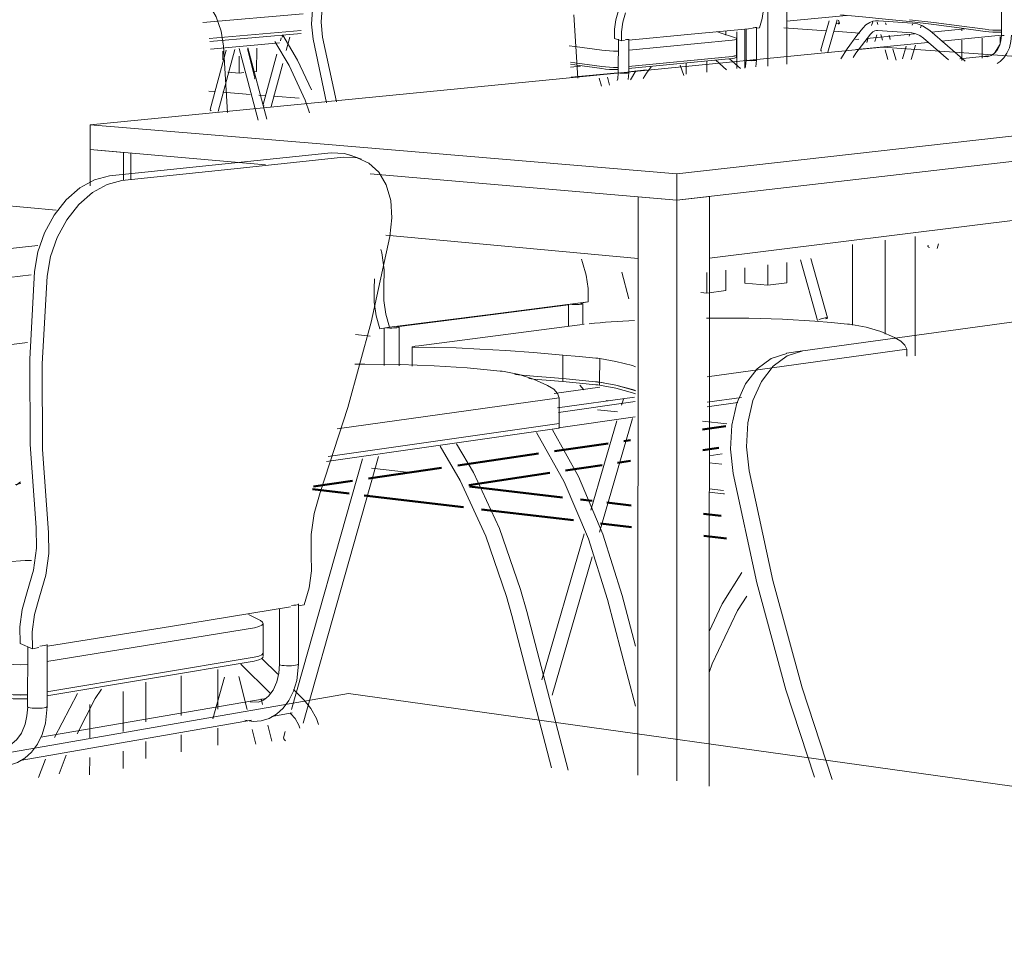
# Model space of a CAD drawing. Header units: metres. Extents: x -32 to 90, y -28 to 32.
# Tile 75 of 148: x 90.06464 to 90.06812, y 1.77156 to 1.77481. Entities that reach past the tile are written whole.
import ezdxf

# ---------------------------------------------------------------- set-up
doc = ezdxf.new("R2010")
doc.units = ezdxf.units.M
doc.linetypes.add('IMPORT-HIDDEN _4_', pattern=[0.005, 0.003333, -0.001667])
for name, color, linetype, lineweight in [('ARQ-PISO-DESN', 250, 'Continuous', 9), ('ARQ-PROJECAO', 250, 'IMPORT-HIDDEN _4_', 9), ('I-FURN', 30, 'Continuous', 18), ('PAREDES', 250, 'Continuous', 50)]:
    doc.layers.add(name, color=color, linetype=linetype, lineweight=lineweight)

msp = doc.modelspace()

# ---------------------------------------------------------------- linework, layer by layer
at = {"layer": 'ARQ-PISO-DESN'}
for p, q in [((90.066753, 1.7734212), (90.0666831, 1.7734287)), ((90.0671411, 1.7733793), (90.0670542, 1.7733887))]:
    msp.add_line(p, q, dxfattribs=at)
at = {"layer": 'ARQ-PROJECAO', "linetype": 'Continuous'}
for p, q in [((90.0673434, 1.7747823), (90.0674931, 1.774772)), ((90.0675198, 1.7747702), (90.0676124, 1.7747639)), ((90.0653265, 1.7745563), (90.065305, 1.774558)), ((90.0654517, 1.7745464), (90.0653554, 1.774554)), ((90.0655058, 1.7745421), (90.0654826, 1.774544)), ((90.0656251, 1.7745327), (90.0655345, 1.7745399)), ((90.0660167, 1.7732062), (90.0658814, 1.7732219))]:
    msp.add_line(p, q, dxfattribs=at)
at = {"layer": 'I-FURN', "lineweight": 9}
for p, q in [((90.0673538, 1.7752127), (90.0673536, 1.7746536)), ((90.0672867, 1.7749978), (90.0672866, 1.774647)), ((90.0681142, 1.7747567), (90.0681142, 1.774869)), ((90.0652841, 1.7748014), (90.0656395, 1.7748322)), ((90.0666135, 1.7746043), (90.0665988, 1.7748291)), ((90.0675652, 1.7748257), (90.0673529, 1.7748059)), ((90.0670143, 1.7747596), (90.067231, 1.7747799)), ((90.067246, 1.7747844), (90.067246, 1.7746678)), ((90.0672464, 1.7747813), (90.0672567, 1.7747823)), ((90.0674738, 1.774704), (90.0675034, 1.7748079)), ((90.0675318, 1.7748106), (90.0674994, 1.7746968)), ((90.0675368, 1.7748095), (90.0675397, 1.7747989)), ((90.0676021, 1.7747557), (90.0676224, 1.7747814)), ((90.067654, 1.7747904), (90.0676577, 1.7748034)), ((90.0676778, 1.7748076), (90.0676679, 1.7748075)), ((90.0676762, 1.7747947), (90.0676739, 1.7748031)), ((90.0676778, 1.7748076), (90.0677992, 1.7747995)), ((90.0677033, 1.7748007), (90.0677055, 1.7747927)), ((90.0677981, 1.7747916), (90.0677993, 1.7747959)), ((90.0678305, 1.7747921), (90.0678277, 1.7747827)), ((90.0679646, 1.7747897), (90.0680565, 1.7747774)), ((90.0653062, 1.7747445), (90.0656327, 1.7747735)), ((90.0653085, 1.7747341), (90.0656325, 1.7747629)), ((90.065559, 1.7747367), (90.0655617, 1.7747468)), ((90.0655923, 1.7747496), (90.0655794, 1.7747018)), ((90.0657087, 1.7747492), (90.0657576, 1.7745203)), ((90.066794, 1.7747389), (90.0670143, 1.7747596)), ((90.0671377, 1.7747693), (90.0671377, 1.7747564)), ((90.0671768, 1.7747688), (90.0671768, 1.7746389)), ((90.067205, 1.7746397), (90.0672051, 1.7747753)), ((90.0672095, 1.774668), (90.0672095, 1.7747779)), ((90.0676497, 1.7747597), (90.0676294, 1.774734)), ((90.0676375, 1.774745), (90.0678059, 1.7747613)), ((90.0676723, 1.7747581), (90.0676654, 1.7747339)), ((90.0676753, 1.7747727), (90.067671, 1.7747726)), ((90.0677967, 1.7747644), (90.0676753, 1.7747727)), ((90.0676921, 1.7747384), (90.0676863, 1.7747592)), ((90.0677156, 1.774757), (90.0677201, 1.7747411)), ((90.0677867, 1.7747532), (90.0677881, 1.7747579)), ((90.067927, 1.7746687), (90.0678374, 1.7747464)), ((90.0678605, 1.774773), (90.0679859, 1.7746645)), ((90.0678657, 1.7747671), (90.0679847, 1.7747786)), ((90.0681137, 1.7747566), (90.0679015, 1.7747358)), ((90.0679732, 1.7747723), (90.0679732, 1.7747751)), ((90.0680454, 1.7747456), (90.0680454, 1.7746747)), ((90.0680565, 1.7747774), (90.0680696, 1.7747758)), ((90.0680696, 1.7747758), (90.0680831, 1.7747747)), ((90.0680831, 1.7747747), (90.0680962, 1.7747741)), ((90.0680962, 1.7747741), (90.0681082, 1.7747741)), ((90.0681082, 1.7747739), (90.0680962, 1.7747739)), ((90.0681082, 1.7747741), (90.0681146, 1.7747744)), ((90.0681146, 1.7747742), (90.0681082, 1.7747739)), ((90.0681099, 1.774752), (90.0681098, 1.7747299)), ((90.0676924, 1.7747144), (90.0648849, 1.7744392)), ((90.0655556, 1.7747291), (90.0653114, 1.7747071)), ((90.0653712, 1.7744823), (90.0653578, 1.7747177)), ((90.0654435, 1.774712), (90.0655106, 1.7744583)), ((90.0654749, 1.7747109), (90.0654748, 1.7746281)), ((90.0657228, 1.7745166), (90.0656747, 1.7747423)), ((90.0667425, 1.7747448), (90.0667675, 1.7747364)), ((90.0667564, 1.7746236), (90.0667565, 1.7747418)), ((90.0667675, 1.7747364), (90.0667781, 1.7747374)), ((90.0667936, 1.7747421), (90.0667936, 1.7746235)), ((90.0667947, 1.7747038), (90.0671604, 1.7747385)), ((90.0671754, 1.7747436), (90.0671753, 1.7746863)), ((90.0675973, 1.7747411), (90.0676089, 1.7747422)), ((90.0678535, 1.7747311), (90.0676006, 1.7747063)), ((90.0676371, 1.7747311), (90.0676407, 1.7747437)), ((90.0687463, 1.774641), (90.0676924, 1.7747144)), ((90.067763, 1.7746727), (90.0677763, 1.7747179)), ((90.0678094, 1.7747208), (90.0677946, 1.7746705)), ((90.0679732, 1.7746672), (90.0679732, 1.7747383)), ((90.06809, 1.774693), (90.0681098, 1.7747251)), ((90.0653106, 1.7744926), (90.0653673, 1.7747035)), ((90.065398, 1.7747063), (90.0653386, 1.7744854)), ((90.0653553, 1.7746692), (90.0653553, 1.7747001)), ((90.0654801, 1.7744552), (90.0654131, 1.7747093)), ((90.0654133, 1.7746818), (90.0654133, 1.7746223)), ((90.065442, 1.7747084), (90.0654689, 1.7746036)), ((90.0654981, 1.7745109), (90.0655462, 1.7746893)), ((90.0667925, 1.7746457), (90.0671603, 1.7746815)), ((90.0671685, 1.7746824), (90.0671603, 1.7746812)), ((90.0671736, 1.7746841), (90.0671685, 1.7746824)), ((90.0671753, 1.7746866), (90.0671753, 1.7746791)), ((90.0677113, 1.7746704), (90.0677016, 1.7747047)), ((90.0677296, 1.7747075), (90.0677406, 1.7746683)), ((90.067967, 1.7746729), (90.068069, 1.7746832)), ((90.0680637, 1.7746802), (90.0680518, 1.7746807)), ((90.0655672, 1.7746566), (90.0655259, 1.7745037)), ((90.0665865, 1.7746434), (90.0666229, 1.7746469)), ((90.0666027, 1.7746588), (90.0666978, 1.7746456)), ((90.0666978, 1.7746456), (90.0667114, 1.774644)), ((90.0667114, 1.774644), (90.0667257, 1.7746428)), ((90.0667257, 1.7746428), (90.0667397, 1.7746422)), ((90.0667397, 1.7746422), (90.0667526, 1.7746423)), ((90.0667526, 1.774642), (90.0667397, 1.774642)), ((90.0667526, 1.7746423), (90.0667566, 1.7746424)), ((90.0667566, 1.7746421), (90.0667526, 1.774642)), ((90.0671603, 1.7746739), (90.0667926, 1.7746381)), ((90.0669755, 1.7746499), (90.0669888, 1.7746132)), ((90.0669965, 1.774618), (90.0669965, 1.774656)), ((90.0670701, 1.7746634), (90.0670701, 1.7746255)), ((90.0671399, 1.7746337), (90.0671016, 1.7746676)), ((90.0671509, 1.7746726), (90.0671891, 1.7746388)), ((90.0672238, 1.7746662), (90.0672193, 1.7746664)), ((90.0672285, 1.7746661), (90.0672238, 1.7746662)), ((90.0672332, 1.7746662), (90.0672285, 1.7746661)), ((90.0672375, 1.7746664), (90.0672332, 1.7746662)), ((90.0672412, 1.7746666), (90.0672375, 1.7746664)), ((90.067246, 1.7746678), (90.0672439, 1.7746447)), ((90.0654133, 1.7746223), (90.0653732, 1.7746254)), ((90.0654291, 1.7746238), (90.0654133, 1.7746223)), ((90.0654748, 1.7746281), (90.0654621, 1.7746269)), ((90.0667549, 1.7746234), (90.0665888, 1.7746071)), ((90.0667176, 1.7746076), (90.0667254, 1.7745792)), ((90.0667707, 1.7746217), (90.0667662, 1.7746219)), ((90.0667756, 1.7746217), (90.0667707, 1.7746217)), ((90.0667803, 1.7746217), (90.0667756, 1.7746217)), ((90.0667848, 1.7746219), (90.0667803, 1.7746217)), ((90.0667885, 1.7746222), (90.0667848, 1.7746219)), ((90.0667936, 1.7746235), (90.0667915, 1.7745999)), ((90.0668568, 1.7746334), (90.066792, 1.7746271)), ((90.0667935, 1.7746234), (90.0667935, 1.7746234)), ((90.0667998, 1.7745987), (90.0668186, 1.7746297)), ((90.0666963, 1.7745762), (90.0666885, 1.7746047)), ((90.0648849, 1.7744392), (90.0656998, 1.7743711)), ((90.0648849, 1.7744392), (90.0648849, 1.7743509)), ((90.0669643, 1.7742654), (90.0682382, 1.7744083)), ((90.0656998, 1.7743711), (90.0669643, 1.7742654)), ((90.0648848, 1.7742226), (90.0648849, 1.7743509)), ((90.0648849, 1.7743509), (90.0650034, 1.7743406)), ((90.0655061, 1.7742973), (90.0648849, 1.7743509)), ((90.0650034, 1.7743406), (90.0650033, 1.774241)), ((90.0650293, 1.7743382), (90.0650292, 1.7742438)), ((90.0653515, 1.7742991), (90.0657392, 1.7743396)), ((90.065803, 1.7743324), (90.0658468, 1.7743167)), ((90.064953, 1.7742574), (90.0653515, 1.7742991)), ((90.0657831, 1.7743239), (90.0653955, 1.7742831)), ((90.0682174, 1.7743166), (90.0669643, 1.7741715)), ((90.064764, 1.7741364), (90.0632401, 1.774278)), ((90.0653955, 1.7742831), (90.0649971, 1.7742411)), ((90.0669643, 1.7741715), (90.0658766, 1.7742653)), ((90.0669643, 1.7741715), (90.0669643, 1.7742654)), ((90.0668259, 1.7721328), (90.0668268, 1.7741834)), ((90.0668268, 1.7741834), (90.0669643, 1.7741715)), ((90.0669643, 1.7741715), (90.0669634, 1.772113)), ((90.0669643, 1.7741715), (90.0670797, 1.7741849)), ((90.0670797, 1.7741849), (90.0670788, 1.7720947)), ((90.0682009, 1.7741056), (90.0670794, 1.7739666)), ((90.0668266, 1.7739646), (90.0659325, 1.7740471)), ((90.0675861, 1.7737284), (90.0675862, 1.7740141)), ((90.0677021, 1.7740294), (90.0677021, 1.7736969)), ((90.067808, 1.7740426), (90.0678079, 1.7736203)), ((90.0678537, 1.7740099), (90.0678544, 1.7740124)), ((90.067891, 1.7740171), (90.0678862, 1.7740005)), ((90.0642333, 1.773959), (90.064699, 1.7740112)), ((90.06663, 1.7739509), (90.066626, 1.7739624)), ((90.0673534, 1.7739506), (90.0673533, 1.7738788)), ((90.0674621, 1.7737447), (90.0674023, 1.7739597)), ((90.0674389, 1.7739644), (90.0674973, 1.7737548)), ((90.0667941, 1.7738221), (90.0667683, 1.7739166)), ((90.0670698, 1.7739149), (90.0670698, 1.7738423)), ((90.0671374, 1.7739234), (90.0671373, 1.773851)), ((90.0672047, 1.7738778), (90.0672048, 1.7739315)), ((90.0672863, 1.7739422), (90.0672863, 1.7738701)), ((90.064676, 1.7739067), (90.0642336, 1.7738555)), ((90.0658916, 1.7738586), (90.0658929, 1.7738923)), ((90.0672863, 1.7738701), (90.0672047, 1.7738778)), ((90.0673533, 1.7738788), (90.0672863, 1.7738701)), ((90.0670698, 1.7738423), (90.0670483, 1.7738443)), ((90.0671373, 1.773851), (90.0670698, 1.7738423)), ((90.0663019, 1.7737668), (90.0666494, 1.7738112)), ((90.0666494, 1.7738112), (90.0666223, 1.7738066)), ((90.0666303, 1.7738049), (90.0666303, 1.7737305)), ((90.0665793, 1.7738008), (90.0662677, 1.773761)), ((90.0665793, 1.7737243), (90.0665793, 1.773802)), ((90.0659454, 1.7737212), (90.0663019, 1.7737668)), ((90.0662677, 1.773761), (90.0659704, 1.773723)), ((90.0668142, 1.773745), (90.0667107, 1.7737388)), ((90.0682728, 1.7737567), (90.0678488, 1.7736982)), ((90.0659454, 1.7737212), (90.0659111, 1.7737154)), ((90.065927, 1.7737174), (90.0659111, 1.7737154)), ((90.065927, 1.7735854), (90.0659271, 1.7737178)), ((90.0659794, 1.7737218), (90.0659793, 1.7735846)), ((90.0666198, 1.77373), (90.0660494, 1.7736555)), ((90.0666351, 1.7737319), (90.0666198, 1.77373)), ((90.0678488, 1.7736982), (90.0674104, 1.7736376)), ((90.0646626, 1.773667), (90.0641824, 1.7736075)), ((90.0658774, 1.7736901), (90.0658256, 1.7736954)), ((90.0660259, 1.7735833), (90.0660259, 1.7736512)), ((90.0670716, 1.7735448), (90.0677784, 1.7736436)), ((90.067352, 1.7736288), (90.067409, 1.773638)), ((90.0677784, 1.7736186), (90.0677784, 1.7736436)), ((90.0665602, 1.7736227), (90.0665602, 1.7735391)), ((90.0666903, 1.7735262), (90.0666904, 1.7736101)), ((90.0663894, 1.7735532), (90.0664554, 1.7735481)), ((90.0664554, 1.7735481), (90.0665602, 1.773539)), ((90.0665602, 1.773539), (90.0665602, 1.7735286)), ((90.0667036, 1.7735243), (90.0666903, 1.7735262)), ((90.0666903, 1.7735156), (90.0666903, 1.7735261)), ((90.0666903, 1.7735261), (90.0667477, 1.7735161)), ((90.0665288, 1.7734858), (90.0666911, 1.7735084)), ((90.0666197, 1.7735162), (90.0666346, 1.7734995)), ((90.0667478, 1.7735161), (90.0668061, 1.7735008)), ((90.0668061, 1.7734996), (90.0667478, 1.7735158)), ((90.0668062, 1.7735008), (90.0668178, 1.7734971)), ((90.0668178, 1.7734956), (90.0668062, 1.7734995)), ((90.0657607, 1.7733616), (90.0665468, 1.7734715)), ((90.0668136, 1.7734737), (90.0665414, 1.7734353)), ((90.0665443, 1.773419), (90.0668162, 1.7734576)), ((90.0665468, 1.7733798), (90.0665468, 1.7734715)), ((90.0667131, 1.7734614), (90.066721, 1.7734609)), ((90.0670716, 1.7734551), (90.0671933, 1.7734725)), ((90.0670716, 1.773439), (90.0671795, 1.7734545)), ((90.0668162, 1.773404), (90.0665441, 1.7733649)), ((90.0666592, 1.7730729), (90.066751, 1.7733897)), ((90.0668062, 1.7733979), (90.0666893, 1.7729948)), ((90.0657226, 1.773245), (90.0665466, 1.7733635)), ((90.0657284, 1.7732627), (90.0665467, 1.7733799)), ((90.0665466, 1.7733635), (90.0665467, 1.7733799)), ((90.0665469, 1.7733675), (90.0665466, 1.7733635)), ((90.0665467, 1.7733799), (90.0665469, 1.7733836)), ((90.066547, 1.7733838), (90.066547, 1.7733677)), ((90.0655987, 1.7723664), (90.0658499, 1.7732543)), ((90.0659069, 1.7732627), (90.0656391, 1.7723176)), ((90.0670779, 1.7732652), (90.0671247, 1.7732722)), ((90.0671234, 1.7732357), (90.0670784, 1.7732408)), ((90.0646396, 1.7731669), (90.0646198, 1.7731641)), ((90.0646382, 1.7731729), (90.0646229, 1.7731614)), ((90.0670784, 1.7731484), (90.0671295, 1.7731424)), ((90.0671295, 1.7731423), (90.0670784, 1.7731483)), ((90.0664849, 1.7724714), (90.066635, 1.7729894)), ((90.066664, 1.7729079), (90.0665217, 1.7724173)), ((90.0667701, 1.7727705), (90.0668174, 1.772591)), ((90.06517, 1.7726608), (90.0655952, 1.7727295)), ((90.0655559, 1.7725265), (90.0655561, 1.7727229)), ((90.0656231, 1.7727402), (90.0656229, 1.7725271)), ((90.0656236, 1.7727341), (90.0656435, 1.7727373)), ((90.0668175, 1.7723781), (90.066718, 1.772756)), ((90.0654879, 1.7726819), (90.0654456, 1.7727033)), ((90.0665197, 1.7721598), (90.0663791, 1.7726993)), ((90.066432, 1.772714), (90.0665789, 1.7721509)), ((90.0647316, 1.772536), (90.0654666, 1.7726561)), ((90.0647332, 1.7725903), (90.06517, 1.7726608)), ((90.0654981, 1.7726715), (90.065498, 1.7725671)), ((90.0646802, 1.7725817), (90.0646366, 1.7726001)), ((90.0646633, 1.7723758), (90.0646635, 1.7725886)), ((90.0646802, 1.7725817), (90.064703, 1.7725854)), ((90.0647329, 1.7725968), (90.0647327, 1.7723768)), ((90.0647311, 1.772429), (90.0654665, 1.7725519)), ((90.0654665, 1.7725513), (90.0647311, 1.7724284)), ((90.0654665, 1.7725519), (90.0654826, 1.7725556)), ((90.0654826, 1.7725551), (90.0654665, 1.7725513)), ((90.0654932, 1.7725599), (90.0654826, 1.7725551)), ((90.0654937, 1.772547), (90.0655504, 1.7724908)), ((90.065498, 1.7725675), (90.065498, 1.7725538)), ((90.0654665, 1.772538), (90.0647312, 1.7724148)), ((90.0655241, 1.7724225), (90.0654187, 1.7725271)), ((90.0655892, 1.7725212), (90.0655805, 1.7725213)), ((90.0655978, 1.7725214), (90.0655892, 1.7725212)), ((90.0652073, 1.7724857), (90.0652072, 1.7723453)), ((90.0653608, 1.7724812), (90.0653192, 1.772333)), ((90.0653374, 1.7725075), (90.0653373, 1.7723678)), ((90.0654413, 1.7723657), (90.0654116, 1.7724833)), ((90.0650818, 1.7723221), (90.0650819, 1.7724632)), ((90.0658004, 1.7724228), (90.0594499, 1.7713193)), ((90.0646389, 1.7724172), (90.0646124, 1.7724178)), ((90.0646627, 1.7724182), (90.0646389, 1.7724172)), ((90.0648396, 1.7724233), (90.0647588, 1.7722664)), ((90.0650018, 1.7724297), (90.0650017, 1.7722877)), ((90.0656052, 1.7724365), (90.0656431, 1.772399)), ((90.0696355, 1.7718871), (90.0658004, 1.7724228)), ((90.0647095, 1.7722677), (90.0655089, 1.7724056)), ((90.0648831, 1.7722654), (90.0648832, 1.7723837)), ((90.06548, 1.7723916), (90.0654524, 1.7723928)), ((90.0654904, 1.7724043), (90.0654955, 1.7723841)), ((90.0656006, 1.7723539), (90.0655284, 1.7723412)), ((90.0655959, 1.7723511), (90.0655932, 1.7723538)), ((90.065457, 1.7723287), (90.0646373, 1.7721853)), ((90.0655141, 1.7723106), (90.0655285, 1.7722538)), ((90.0652072, 1.7722765), (90.0652071, 1.7722166)), ((90.0653372, 1.7722996), (90.0653372, 1.7722397)), ((90.0654722, 1.7722435), (90.0654591, 1.7722953)), ((90.0655702, 1.7722657), (90.0655764, 1.7722877)), ((90.0650817, 1.7721929), (90.0650817, 1.772253)), ((90.0648002, 1.7722037), (90.0647754, 1.7721382)), ((90.0650017, 1.7722181), (90.0650016, 1.7721575)), ((90.0647265, 1.7721902), (90.0647014, 1.7721245)), ((90.064883, 1.7721351), (90.0648831, 1.772196))]:
    msp.add_line(p, q, dxfattribs=at)
for points in [[(90.0656747, 1.7747423, 0), (90.0656693, 1.7747953, 0), (90.065673, 1.7748469, 0), (90.0656855, 1.7748944, 0), (90.0657062, 1.774935, 0), (90.0657337, 1.7749667, 0), (90.0657667, 1.7749877, 0), (90.0658032, 1.7749969, 0)], [(90.0658372, 1.7750039, 0), (90.0658006, 1.7749948, 0), (90.0657677, 1.7749738, 0), (90.0657401, 1.7749421, 0), (90.0657195, 1.7749013, 0), (90.065707, 1.7748538, 0), (90.0657033, 1.7748022, 0), (90.0657087, 1.7747492, 0)], [(90.0653578, 1.7747177, 0), (90.0653488, 1.774771, 0), (90.065331, 1.7748215, 0), (90.0653055, 1.7748664, 0), (90.0652735, 1.7749033, 0), (90.0652369, 1.7749303, 0), (90.0651976, 1.7749457, 0), (90.0651576, 1.7749488, 0)], [(90.0672567, 1.7747823, 0), (90.0672659, 1.7748151, 0), (90.0672707, 1.7748481, 0), (90.0672709, 1.7748801, 0)], [(90.0667425, 1.7747448, 0), (90.0667425, 1.7747773, 0), (90.0667474, 1.7748109, 0), (90.0667568, 1.7748443, 0)], [(90.0667818, 1.774836, 0), (90.0667724, 1.7748026, 0), (90.0667675, 1.7747689, 0), (90.0667675, 1.7747364, 0)], [(90.0680565, 1.7747701, 0), (90.0679646, 1.7747826, 0), (90.0678749, 1.774794, 0), (90.0677878, 1.7748045, 0), (90.0677034, 1.7748137, 0), (90.0676221, 1.7748218, 0), (90.0675441, 1.7748287, 0)], [(90.0672333, 1.7747829, 0), (90.0672376, 1.7747831, 0), (90.0672412, 1.7747833, 0)], [(90.0672412, 1.7747833, 0), (90.0672439, 1.7747837, 0), (90.0672455, 1.774784, 0)], [(90.0675363, 1.7747993, 0), (90.0675338, 1.7747989, 0), (90.0675308, 1.7747984, 0), (90.0675276, 1.7747976, 0)], [(90.0675359, 1.7747962, 0), (90.0675379, 1.7747972, 0), (90.0675392, 1.774798, 0), (90.0675397, 1.7747987, 0), (90.0675394, 1.7747992, 0), (90.0675382, 1.7747994, 0), (90.0675363, 1.7747993, 0)], [(90.0676224, 1.7747814, 0), (90.067634, 1.7747932, 0), (90.0676472, 1.7748016, 0), (90.0676582, 1.7748057, 0), (90.0676679, 1.7748075, 0)], [(90.0677878, 1.7748114, 0), (90.0678749, 1.7748011, 0), (90.0678749, 1.7748011, 0)], [(90.0677992, 1.7747995, 0), (90.0678171, 1.7747965, 0), (90.0678347, 1.77479, 0), (90.0678605, 1.774773, 0)], [(90.0678749, 1.7748011, 0), (90.0679646, 1.7747897, 0), (90.0679646, 1.7747897, 0)], [(90.0655647, 1.7747541, 0), (90.0655659, 1.7747499, 0), (90.0655659, 1.7747499, 0)], [(90.0655673, 1.7747562, 0), (90.0656201, 1.7746675, 0), (90.0656686, 1.7745628, 0)], [(90.0671684, 1.7747482, 0), (90.0671169, 1.774765, 0), (90.0671074, 1.7747678, 0)], [(90.0671604, 1.7747385, 0), (90.0671685, 1.7747397, 0), (90.0671736, 1.7747414, 0), (90.0671753, 1.7747435, 0), (90.0671735, 1.7747458, 0), (90.0671684, 1.7747482, 0)], [(90.0675451, 1.7746726, 0), (90.067567, 1.7747083, 0), (90.0676021, 1.7747557, 0)], [(90.0676497, 1.7747597, 0), (90.0676582, 1.7747678, 0), (90.0676656, 1.7747715, 0), (90.067671, 1.7747726, 0)], [(90.0677967, 1.7747644, 0), (90.067811, 1.7747616, 0), (90.0678247, 1.7747555, 0), (90.0678374, 1.7747464, 0)], [(90.0681145, 1.7747671, 0), (90.0681082, 1.7747668, 0), (90.0680962, 1.7747669, 0), (90.0680831, 1.7747674, 0), (90.0680696, 1.7747685, 0), (90.0680565, 1.7747701, 0)], [(90.0681142, 1.7747567, 0), (90.0681122, 1.7747368, 0), (90.0681069, 1.7747188, 0), (90.0680989, 1.7747036, 0), (90.068089, 1.7746922, 0), (90.0680781, 1.7746845, 0), (90.0680637, 1.7746802, 0)], [(90.0681494, 1.7747564, 0), (90.0681474, 1.7747336, 0), (90.068142, 1.7747121, 0), (90.0681335, 1.7746928, 0), (90.0681224, 1.7746763, 0), (90.0681093, 1.7746632, 0), (90.0680989, 1.7746563, 0)], [(90.0681242, 1.7747551, 0), (90.0681203, 1.7747554, 0), (90.0681173, 1.7747557, 0), (90.0681152, 1.7747561, 0), (90.0681142, 1.7747565, 0), (90.0681142, 1.7747565, 0)], [(90.0655397, 1.7747344, 0), (90.0655901, 1.7746494, 0), (90.0656468, 1.7745262, 0), (90.0656622, 1.7744815, 0)], [(90.0665826, 1.7747193, 0), (90.0666027, 1.7747166, 0), (90.0666978, 1.7747035, 0)], [(90.0667804, 1.7747404, 0), (90.0667848, 1.7747406, 0), (90.0667886, 1.7747409, 0)], [(90.0667886, 1.7747409, 0), (90.0667914, 1.7747413, 0), (90.0667931, 1.7747416, 0)], [(90.0675889, 1.774677, 0), (90.0675985, 1.7746926, 0), (90.0676294, 1.774734, 0)], [(90.0666978, 1.7747035, 0), (90.0667115, 1.7747019, 0), (90.0667257, 1.7747007, 0), (90.0667397, 1.7747002, 0), (90.0667527, 1.7747002, 0), (90.0667565, 1.7747003, 0)], [(90.0671603, 1.7746815, 0), (90.0671685, 1.7746827, 0), (90.0671736, 1.7746844, 0), (90.0671753, 1.7746865, 0)], [(90.0671736, 1.7746813, 0), (90.0671753, 1.774679, 0), (90.0671736, 1.7746769, 0), (90.0671685, 1.7746752, 0), (90.0671603, 1.7746739, 0)], [(90.0674777, 1.7746995, 0), (90.0674756, 1.7747009, 0), (90.0674743, 1.7747023, 0), (90.0674738, 1.7747035, 0), (90.0674738, 1.774704, 0)], [(90.0665864, 1.774661, 0), (90.0666027, 1.7746588, 0), (90.0666027, 1.7746588, 0)], [(90.0666978, 1.774638, 0), (90.0666027, 1.7746513, 0), (90.0665869, 1.7746534, 0)], [(90.0668447, 1.7746033, 0), (90.0668562, 1.7746221, 0), (90.0668725, 1.7746443, 0)], [(90.0672095, 1.774668, 0), (90.0672074, 1.7746471, 0), (90.0672056, 1.7746408, 0)], [(90.0672193, 1.7746664, 0), (90.0672154, 1.7746666, 0), (90.0672123, 1.774667, 0), (90.0672103, 1.7746674, 0), (90.0672094, 1.7746679, 0), (90.0672094, 1.7746679, 0)], [(90.0672455, 1.7746674, 0), (90.0672439, 1.774667, 0), (90.0672412, 1.7746666, 0)], [(90.0667566, 1.7746347, 0), (90.0667526, 1.7746346, 0), (90.0667397, 1.7746346, 0), (90.0667257, 1.7746352, 0), (90.0667114, 1.7746363, 0), (90.0666978, 1.774638, 0)], [(90.0667564, 1.7746236, 0), (90.0667543, 1.7746022, 0), (90.0667525, 1.774596, 0)], [(90.0667662, 1.7746219, 0), (90.0667622, 1.7746222, 0), (90.0667592, 1.7746226, 0), (90.0667572, 1.774623, 0), (90.0667564, 1.7746235, 0)], [(90.066793, 1.774623, 0), (90.0667913, 1.7746226, 0), (90.0667885, 1.7746222, 0)], [(90.0654689, 1.7746036, 0), (90.0654682, 1.7746041, 0), (90.0654668, 1.7746043, 0)], [(90.0654673, 1.774602, 0), (90.0654685, 1.7746029, 0), (90.0654685, 1.7746029, 0)], [(90.0655016, 1.7745062, 0), (90.0654995, 1.7745078, 0), (90.0654983, 1.7745093, 0), (90.065498, 1.7745106, 0), (90.065498, 1.7745106, 0)], [(90.0653142, 1.7744879, 0), (90.0653121, 1.7744895, 0), (90.0653108, 1.774491, 0), (90.0653105, 1.7744923, 0), (90.0653105, 1.7744923, 0)], [(90.0657392, 1.7743396, 0), (90.0657865, 1.7743369, 0), (90.0658115, 1.7743284, 0)], [(90.0659472, 1.7740434, 0), (90.0659542, 1.7741091, 0), (90.0659497, 1.774171, 0), (90.0659341, 1.7742259, 0), (90.0659079, 1.7742708, 0), (90.0658728, 1.7743032, 0), (90.0658304, 1.7743212, 0), (90.0657831, 1.7743239, 0)], [(90.0646879, 1.7739191, 0), (90.0646998, 1.7739881, 0), (90.0647234, 1.7740559, 0), (90.0647574, 1.7741185, 0), (90.0648, 1.7741727, 0), (90.0648485, 1.7742153, 0), (90.0649005, 1.774244, 0), (90.064953, 1.7742574, 0)], [(90.0649971, 1.7742411, 0), (90.0649446, 1.7742277, 0), (90.0648927, 1.7741989, 0), (90.0648441, 1.7741562, 0), (90.0648016, 1.774102, 0), (90.0647675, 1.7740392, 0), (90.0647439, 1.7739714, 0), (90.064732, 1.7739023, 0)], [(90.0656996, 1.7731358, 0), (90.0657983, 1.7734363, 0), (90.0658809, 1.7737392, 0), (90.0659472, 1.7740434, 0)], [(90.0659153, 1.7739971, 0), (90.065918, 1.773985, 0), (90.0659263, 1.7739247, 0), (90.0659258, 1.7738646, 0)], [(90.0678588, 1.7740037, 0), (90.0678561, 1.7740056, 0), (90.0678543, 1.7740074, 0), (90.0678536, 1.7740091, 0), (90.067854, 1.7740105, 0), (90.067854, 1.7740105, 0)], [(90.0666494, 1.7738112, 0), (90.0666495, 1.7738583, 0), (90.0666429, 1.7739054, 0), (90.06663, 1.7739509, 0)], [(90.064693, 1.7730116, 0), (90.0646727, 1.7733053, 0), (90.0646709, 1.7736086, 0), (90.0646879, 1.7739191, 0)], [(90.064732, 1.7739023, 0), (90.0647148, 1.7735914, 0), (90.0647165, 1.7732877, 0), (90.0647367, 1.7729937, 0)], [(90.0659111, 1.7737154, 0), (90.0658978, 1.773762, 0), (90.0658912, 1.7738104, 0), (90.0658916, 1.7738586, 0)], [(90.0659258, 1.7738646, 0), (90.0659255, 1.7738163, 0), (90.0659321, 1.7737679, 0), (90.0659454, 1.7737212, 0)], [(90.0665872, 1.7738024, 0), (90.0665926, 1.773802, 0), (90.0665988, 1.7738018, 0), (90.0666055, 1.7738018, 0), (90.0666121, 1.773802, 0), (90.0666181, 1.7738023, 0), (90.0666233, 1.7738029, 0)], [(90.0666292, 1.7738057, 0), (90.0666265, 1.7738064, 0), (90.0666223, 1.7738069, 0)], [(90.0666233, 1.7738029, 0), (90.0666272, 1.7738035, 0), (90.0666296, 1.7738042, 0), (90.0666303, 1.773805, 0)], [(90.0667107, 1.7737388, 0), (90.0666919, 1.7737374, 0), (90.0666723, 1.7737357, 0), (90.0666529, 1.7737338, 0)], [(90.0674533, 1.7737426, 0), (90.0673382, 1.7737493, 0), (90.0672193, 1.773753, 0), (90.0670968, 1.7737537, 0), (90.0670689, 1.7737534, 0)], [(90.0674533, 1.7737426, 0), (90.0675106, 1.7737379, 0), (90.0675682, 1.7737324, 0)], [(90.0674924, 1.773755, 0), (90.0674888, 1.7737544, 0), (90.0674846, 1.7737534, 0), (90.06748, 1.7737523, 0), (90.0674754, 1.7737509, 0), (90.0674712, 1.7737495, 0), (90.0674675, 1.773748, 0), (90.0674675, 1.773748, 0)], [(90.0674918, 1.7737513, 0), (90.0674947, 1.7737526, 0), (90.0674965, 1.7737537, 0), (90.0674972, 1.7737546, 0), (90.0674967, 1.7737551, 0), (90.0674951, 1.7737552, 0), (90.0674924, 1.773755, 0)], [(90.0659348, 1.7737191, 0), (90.0659402, 1.7737186, 0), (90.0659466, 1.7737184, 0), (90.0659534, 1.7737184, 0), (90.0659601, 1.7737186, 0), (90.0659664, 1.773719, 0), (90.0659718, 1.7737195, 0)], [(90.0659784, 1.7737225, 0), (90.0659758, 1.7737232, 0), (90.0659716, 1.7737238, 0)], [(90.0659718, 1.7737195, 0), (90.065976, 1.7737202, 0), (90.0659785, 1.7737209, 0), (90.0659794, 1.7737217, 0)], [(90.0675682, 1.7737324, 0), (90.0675753, 1.7737317, 0), (90.0675823, 1.7737308, 0)], [(90.0677355, 1.7736846, 0), (90.0676861, 1.7737055, 0), (90.0676349, 1.773721, 0), (90.0675823, 1.7737308, 0)], [(90.0677784, 1.7736436, 0), (90.0677716, 1.7736577, 0), (90.0677571, 1.7736717, 0), (90.0677355, 1.7736846, 0)], [(90.0660494, 1.7736555, 0), (90.0660371, 1.7736538, 0), (90.0660291, 1.7736523, 0), (90.0660259, 1.7736512, 0), (90.0660277, 1.7736506, 0), (90.0660344, 1.7736504, 0)], [(90.0660344, 1.7736504, 0), (90.0661043, 1.7736497, 0), (90.0661815, 1.7736476, 0), (90.0662659, 1.7736439, 0), (90.0663573, 1.7736386, 0), (90.0664555, 1.7736315, 0), (90.0665602, 1.7736227, 0)], [(90.0671631, 1.7732029, 0), (90.0671538, 1.773289, 0), (90.0671584, 1.7733736, 0), (90.0671765, 1.7734521, 0), (90.0672071, 1.7735201, 0), (90.0672484, 1.773574, 0), (90.0672981, 1.7736107, 0), (90.0673534, 1.7736285, 0)], [(90.0674104, 1.7736376, 0), (90.0673551, 1.7736199, 0), (90.0673054, 1.7735831, 0), (90.0672641, 1.7735292, 0), (90.0672336, 1.7734611, 0), (90.0672155, 1.7733825, 0), (90.067211, 1.7732977, 0), (90.0672204, 1.7732116, 0)], [(90.0666762, 1.7736118, 0), (90.0666181, 1.7736176, 0), (90.0665602, 1.7736227, 0)], [(90.0666904, 1.7736101, 0), (90.0666833, 1.773611, 0), (90.0666762, 1.7736118, 0)], [(90.0666904, 1.7736101, 0), (90.0667478, 1.7736003, 0), (90.0668061, 1.773585, 0), (90.0668178, 1.7735814, 0)], [(90.0662212, 1.7735772, 0), (90.0661044, 1.7735847, 0), (90.0659833, 1.773589, 0), (90.0658581, 1.7735901, 0), (90.0658222, 1.7735898, 0)], [(90.0662212, 1.7735772, 0), (90.0662793, 1.7735719, 0), (90.0663375, 1.7735659, 0)], [(90.0663375, 1.7735659, 0), (90.0663447, 1.7735651, 0), (90.0663518, 1.7735642, 0)], [(90.066506, 1.773515, 0), (90.0664564, 1.7735372, 0), (90.0664049, 1.7735536, 0), (90.0663518, 1.7735642, 0)], [(90.0665602, 1.7735391, 0), (90.0664554, 1.7735482, 0), (90.0663891, 1.7735533, 0)], [(90.0665602, 1.7735286, 0), (90.0664554, 1.7735377, 0), (90.0664388, 1.773539, 0)], [(90.0665602, 1.7735391, 0), (90.066618, 1.7735339, 0), (90.066676, 1.7735279, 0)], [(90.0666761, 1.7735278, 0), (90.066618, 1.7735337, 0), (90.0665602, 1.773539, 0)], [(90.0665602, 1.7735286, 0), (90.0666185, 1.7735233, 0), (90.0666771, 1.7735172, 0)], [(90.066676, 1.7735279, 0), (90.0666832, 1.7735271, 0), (90.0666903, 1.7735262, 0)], [(90.0666903, 1.7735261, 0), (90.0666833, 1.773527, 0), (90.0666761, 1.7735278, 0)], [(90.0665468, 1.7734715, 0), (90.0665412, 1.7734864, 0), (90.0665274, 1.7735013, 0), (90.066506, 1.773515, 0)], [(90.0666771, 1.7735172, 0), (90.0666838, 1.7735165, 0), (90.0666903, 1.7735156, 0)], [(90.0668178, 1.7734853, 0), (90.0668062, 1.7734892, 0), (90.0667478, 1.7735054, 0), (90.0666903, 1.7735156, 0)], [(90.0667763, 1.7734681, 0), (90.0667733, 1.7734622, 0), (90.0667673, 1.7734455, 0)], [(90.0667701, 1.7727706, 0), (90.0667016, 1.7729881, 0), (90.0666148, 1.7731919, 0), (90.0665237, 1.7733571, 0)], [(90.066718, 1.7727561, 0), (90.0666502, 1.7729713, 0), (90.0665641, 1.7731726, 0), (90.0664667, 1.7733482, 0)], [(90.0661251, 1.7732991, 0), (90.0661964, 1.7731781, 0), (90.066287, 1.7729805, 0), (90.0663606, 1.7727667, 0), (90.0663792, 1.7726994, 0)], [(90.0661834, 1.7733077, 0), (90.0662432, 1.7732067, 0), (90.0663352, 1.7730074, 0), (90.0664103, 1.7727919, 0), (90.066432, 1.772714, 0)], [(90.0672204, 1.7732116, 0), (90.0673044, 1.7728234, 0), (90.067408, 1.772443, 0), (90.0675145, 1.7721177, 0)], [(90.0674512, 1.7721265, 0), (90.0673504, 1.7724356, 0), (90.067247, 1.7728154, 0), (90.0671631, 1.7732029, 0)], [(90.0656685, 1.7729146, 0), (90.0656679, 1.7729862, 0), (90.0656784, 1.7730609, 0), (90.0656996, 1.7731358, 0)], [(90.0670784, 1.7731368, 0), (90.0671289, 1.7731308, 0), (90.0671327, 1.7731303, 0)], [(90.0646617, 1.7727832, 0), (90.0646838, 1.7728605, 0), (90.0646943, 1.7729376, 0), (90.064693, 1.7730116, 0)], [(90.0647367, 1.7729937, 0), (90.064738, 1.7729197, 0), (90.0647274, 1.7728425, 0), (90.0647053, 1.772765, 0)], [(90.0656435, 1.7727373, 0), (90.0656606, 1.7727974, 0), (90.065669, 1.7728573, 0), (90.0656685, 1.7729146, 0)], [(90.0646771, 1.7728945, 0), (90.064655, 1.7728946, 0), (90.0645891, 1.77289, 0), (90.0645501, 1.772884, 0)], [(90.0670783, 1.7726431, 0), (90.0671242, 1.7727402, 0), (90.0671935, 1.7728512, 0)], [(90.0646366, 1.7726001, 0), (90.0646355, 1.7726592, 0), (90.064644, 1.7727211, 0), (90.0646617, 1.7727832, 0)], [(90.0647053, 1.772765, 0), (90.0646876, 1.7727028, 0), (90.0646791, 1.7726409, 0), (90.0646802, 1.7725817, 0)], [(90.0670781, 1.7724968, 0), (90.0670889, 1.7725279, 0), (90.067179, 1.7727169, 0), (90.0672113, 1.7727681, 0)], [(90.065598, 1.7727349, 0), (90.0656061, 1.7727355, 0), (90.0656131, 1.7727364, 0)], [(90.0656131, 1.7727364, 0), (90.0656184, 1.7727375, 0), (90.0656218, 1.7727388, 0)], [(90.0654666, 1.7726561, 0), (90.0654827, 1.7726598, 0), (90.0654933, 1.7726645, 0), (90.0654978, 1.77267, 0), (90.0654959, 1.7726759, 0), (90.0654879, 1.7726819, 0)], [(90.0647059, 1.772591, 0), (90.0647144, 1.7725916, 0), (90.0647217, 1.7725926, 0)], [(90.0647217, 1.7725926, 0), (90.0647275, 1.7725937, 0), (90.0647313, 1.7725951, 0)], [(90.0654977, 1.7725522, 0), (90.0654932, 1.7725466, 0), (90.0654826, 1.7725418, 0), (90.0654665, 1.772538, 0)], [(90.0654826, 1.7725556, 0), (90.0654932, 1.7725604, 0), (90.0654977, 1.772566, 0), (90.0654978, 1.7725673, 0)], [(90.0645612, 1.7725312, 0), (90.0645861, 1.7725277, 0), (90.0646125, 1.7725256, 0), (90.064639, 1.772525, 0), (90.0646627, 1.7725259, 0)], [(90.06548, 1.7723916, 0), (90.0654991, 1.7723987, 0), (90.0655173, 1.7724132, 0), (90.0655336, 1.7724352, 0), (90.0655464, 1.7724646, 0), (90.0655535, 1.7724948, 0), (90.065556, 1.7725266, 0)], [(90.0654909, 1.7723254, 0), (90.0655188, 1.772334, 0), (90.0655448, 1.772349, 0), (90.0655683, 1.7723703, 0), (90.0655886, 1.7723976, 0), (90.0656051, 1.7724309, 0), (90.0656167, 1.7724695, 0), (90.065623, 1.7725272, 0)], [(90.0655805, 1.7725213, 0), (90.0655724, 1.7725218, 0), (90.0655655, 1.7725226, 0), (90.0655602, 1.7725237, 0), (90.0655569, 1.772525, 0), (90.0655558, 1.7725264, 0)], [(90.0656129, 1.772523, 0), (90.0656059, 1.772522, 0), (90.0655978, 1.7725214, 0)], [(90.0656229, 1.7725269, 0), (90.0656217, 1.7725255, 0), (90.0656183, 1.7725241, 0), (90.0656129, 1.772523, 0)], [(90.0645611, 1.7724239, 0), (90.064586, 1.7724204, 0), (90.0646124, 1.7724183, 0), (90.0646389, 1.7724178, 0), (90.0646627, 1.7724187, 0)], [(90.0646627, 1.7724045, 0), (90.0646389, 1.7724035, 0), (90.0646124, 1.7724041, 0), (90.064586, 1.7724062, 0), (90.0645611, 1.7724097, 0)], [(90.0649248, 1.7724383, 0), (90.0649027, 1.7724055, 0), (90.0648385, 1.7722802, 0)], [(90.064588, 1.7722375, 0), (90.064607, 1.7722447, 0), (90.0646252, 1.7722597, 0), (90.0646415, 1.7722828, 0), (90.0646543, 1.7723138, 0), (90.064661, 1.7723442, 0), (90.0646634, 1.772376, 0)], [(90.0645989, 1.772169, 0), (90.0646272, 1.7721778, 0), (90.0646535, 1.7721932, 0), (90.0646774, 1.7722151, 0), (90.064698, 1.7722433, 0), (90.0647147, 1.7722778, 0), (90.0647265, 1.772318, 0), (90.0647328, 1.772377, 0)], [(90.0646967, 1.7723704, 0), (90.0646877, 1.7723705, 0), (90.0646795, 1.7723711, 0), (90.0646725, 1.7723719, 0), (90.0646672, 1.7723731, 0), (90.064664, 1.7723745, 0), (90.0646632, 1.772376, 0)], [(90.0647325, 1.7723765, 0), (90.0647311, 1.772375, 0), (90.0647273, 1.7723735, 0), (90.0647216, 1.7723723, 0)], [(90.0656944, 1.7723125, 0), (90.0656867, 1.7723346, 0), (90.0656673, 1.7723697, 0), (90.0656432, 1.7723991, 0)], [(90.0647216, 1.7723723, 0), (90.0647142, 1.7723713, 0), (90.0647057, 1.7723707, 0), (90.0646967, 1.7723704, 0)], [(90.0656283, 1.7723003, 0), (90.0656241, 1.7723106, 0), (90.0656107, 1.7723337, 0), (90.065596, 1.7723513, 0)], [(90.0654909, 1.7723254, 0), (90.0654619, 1.7723234, 0), (90.0654333, 1.772328, 0)], [(90.0655767, 1.7722556, 0), (90.0655729, 1.7722587, 0), (90.0655706, 1.7722619, 0), (90.06557, 1.7722649, 0), (90.0655701, 1.7722656, 0)]]:
    msp.add_polyline3d(points, dxfattribs=at)
at = {"layer": 'PAREDES', "color": 50}
for p, q in [((90.0671371, 1.7733706), (90.0670546, 1.7733585)), ((90.0667991, 1.773321), (90.0667756, 1.7733175)), ((90.0667208, 1.7733095), (90.0665298, 1.7732814)), ((90.0671129, 1.7732942), (90.0670556, 1.7732856)), ((90.0664732, 1.7732731), (90.0661875, 1.7732312)), ((90.0668001, 1.7732474), (90.0667537, 1.7732405)), ((90.0661304, 1.7732228), (90.0658713, 1.7731848)), ((90.0666991, 1.7732323), (90.0665693, 1.7732129)), ((90.0658149, 1.7731765), (90.0656758, 1.7731561)), ((90.0665132, 1.7732045), (90.0662269, 1.7731617)), ((90.065673, 1.773147), (90.0658028, 1.7731315)), ((90.0662295, 1.7731567), (90.0665589, 1.7731181)), ((90.0658552, 1.7731253), (90.0662079, 1.7730832)), ((90.0666222, 1.7731107), (90.0666634, 1.7731059)), ((90.066272, 1.7730756), (90.0665977, 1.7730368)), ((90.066716, 1.7730997), (90.0668025, 1.7730896)), ((90.0670585, 1.7730597), (90.0671209, 1.7730524)), ((90.0666932, 1.7730254), (90.0668036, 1.7730122)), ((90.0670595, 1.7729817), (90.0671398, 1.7729722))]:
    msp.add_line(p, q, dxfattribs=at)

doc.saveas('drawing.dxf')
